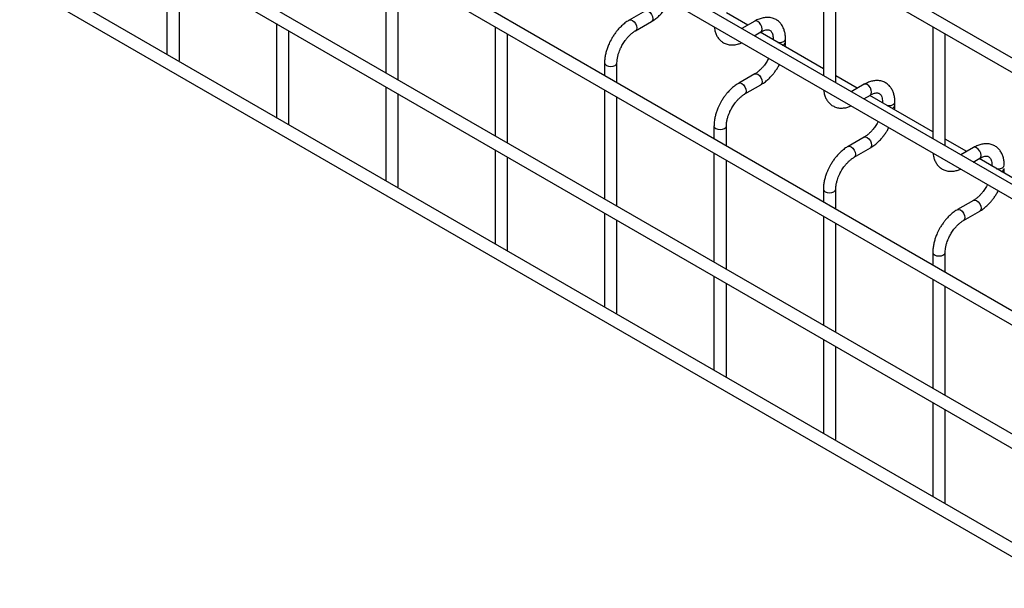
# Model space of a CAD drawing. Header units: inches. Extents: x 0.2 to 10.7, y 0.2 to 8.1.
# Tile 13 of 19: x 8.484 to 9.545, y 5.045 to 5.657. Entities that reach past the tile are written whole.
import ezdxf

# ---------------------------------------------------------------- set-up
doc = ezdxf.new("R2010")
doc.units = ezdxf.units.IN
doc.header["$MEASUREMENT"] = 0

msp = doc.modelspace()

# ---------------------------------------------------------------- linework, layer by layer
for p, q in [((10.51906, 5.05797), (7.10668, 7.02789)), ((7.10002, 7.01635), (10.5124, 5.04642)), ((10.51906, 4.92188), (7.10668, 6.8918)), ((7.10002, 6.88026), (10.5124, 4.91033)), ((10.51906, 4.78579), (7.10668, 6.75571)), ((7.10002, 6.74417), (10.5124, 4.77424)), ((7.10002, 6.61148), (10.5124, 4.64155)), ((10.37519, 4.73615), (7.24207, 6.54487)), ((10.51906, 4.5364), (7.10668, 6.50633)), ((7.10002, 6.49478), (10.5124, 4.52486)), ((8.64289, 5.7208), (8.64289, 5.61949)), ((8.87859, 5.71742), (8.87859, 5.60012)), ((9.35, 5.71746), (9.35, 5.59677)), ((8.65622, 5.61339), (8.65622, 5.7131)), ((8.89193, 5.59243), (8.89193, 5.70972)), ((9.36333, 5.58907), (9.36333, 5.70976)), ((9.1582, 5.66655), (9.14087, 5.65654)), ((9.26867, 5.65114), (9.24548, 5.66452)), ((9.14754, 5.645), (9.16486, 5.655)), ((9.27605, 5.6554), (9.26224, 5.64743)), ((8.76074, 5.65276), (8.76074, 5.55146)), ((8.77407, 5.54536), (8.77407, 5.64506)), ((8.99644, 5.64938), (8.99644, 5.53209)), ((9.27557, 5.63973), (9.28272, 5.64385)), ((9.35, 5.60419), (9.282, 5.64344)), ((9.46785, 5.64943), (9.46785, 5.52873)), ((9.00978, 5.52439), (9.00978, 5.64168)), ((9.29584, 5.63627), (9.29584, 5.63545)), ((9.29584, 5.63626), (9.29604, 5.63533)), ((9.30918, 5.6328), (9.30918, 5.63627)), ((9.48118, 5.52103), (9.48118, 5.64173)), ((8.6558, 5.61204), (8.65622, 5.61339)), ((9.29104, 5.6154), (9.28996, 5.61334)), ((9.11429, 5.61051), (9.11429, 5.59674)), ((9.12763, 5.58905), (9.12763, 5.61051)), ((9.27605, 5.59851), (9.25873, 5.58851)), ((9.38652, 5.5831), (9.36333, 5.59649)), ((8.87859, 5.58473), (8.87859, 5.48343)), ((9.11429, 5.58135), (9.11429, 5.46406)), ((9.26539, 5.57696), (9.28272, 5.58696)), ((9.3939, 5.58736), (9.38009, 5.57939)), ((8.89193, 5.47732), (8.89193, 5.57703)), ((9.12763, 5.45636), (9.12763, 5.57365)), ((9.39343, 5.57169), (9.40057, 5.57582)), ((9.46785, 5.53615), (9.39985, 5.5754)), ((9.4137, 5.56823), (9.4137, 5.56741)), ((9.4137, 5.56822), (9.4139, 5.5673)), ((9.42703, 5.56476), (9.42703, 5.56823)), ((9.40889, 5.54737), (9.40782, 5.5453)), ((8.77365, 5.54401), (8.77407, 5.54536)), ((9.23215, 5.54247), (9.23215, 5.52871)), ((9.24548, 5.52101), (9.24548, 5.54247)), ((9.3939, 5.53048), (9.37658, 5.52048)), ((9.50437, 5.51507), (9.48118, 5.52845)), ((8.99644, 5.51669), (8.99644, 5.41539)), ((9.38324, 5.50893), (9.40057, 5.51893)), ((9.51175, 5.51933), (9.49794, 5.51136)), ((9.00978, 5.40929), (9.00978, 5.509)), ((9.23215, 5.51331), (9.23215, 5.39602)), ((9.24548, 5.38832), (9.24548, 5.50562)), ((9.51128, 5.50366), (9.51842, 5.50778)), ((9.5857, 5.46812), (9.5177, 5.50737)), ((9.53155, 5.5002), (9.53155, 5.49938)), ((9.53155, 5.50019), (9.53175, 5.49926)), ((8.8915, 5.47597), (8.89193, 5.47732)), ((9.35, 5.47444), (9.35, 5.46068)), ((9.36333, 5.45298), (9.36333, 5.47444)), ((9.52675, 5.47933), (9.52567, 5.47727)), ((9.51175, 5.46244), (9.49443, 5.45244)), ((9.11429, 5.44866), (9.11429, 5.34736)), ((9.35, 5.44528), (9.35, 5.32799)), ((9.50109, 5.4409), (9.51842, 5.4509)), ((9.12763, 5.34125), (9.12763, 5.44096)), ((9.36333, 5.32029), (9.36333, 5.43758)), ((9.00935, 5.40794), (9.00978, 5.40929)), ((9.46785, 5.40641), (9.46785, 5.39264)), ((9.48118, 5.38494), (9.48118, 5.40641)), ((9.23215, 5.38063), (9.23215, 5.27932)), ((9.24548, 5.27322), (9.24548, 5.37293)), ((9.46785, 5.37725), (9.46785, 5.25995)), ((9.48118, 5.25226), (9.48118, 5.36955)), ((9.12721, 5.3399), (9.12763, 5.34125)), ((9.35, 5.31259), (9.35, 5.21129)), ((9.36333, 5.20519), (9.36333, 5.30489)), ((9.24506, 5.27187), (9.24548, 5.27322)), ((9.46785, 5.24456), (9.46785, 5.14326)), ((9.48118, 5.13715), (9.48118, 5.23686)), ((9.36291, 5.20384), (9.36333, 5.20519)), ((9.48076, 5.1358), (9.48118, 5.13715))]:
    msp.add_line(p, q)
at = {"flags": 128}
for points in [[(9.15822, 5.66656), (9.15973, 5.66684), (9.16153, 5.66622), (9.16334, 5.66476), (9.16486, 5.6627), (9.16589, 5.66034), (9.16625, 5.65805), (9.16589, 5.65617), (9.16489, 5.65502)], [(9.14084, 5.65653), (9.14087, 5.65654), (9.1424, 5.65684), (9.14421, 5.65621), (9.14601, 5.65476), (9.14754, 5.6527), (9.14856, 5.65034), (9.14892, 5.64805)], [(9.28272, 5.64385), (9.28272, 5.64385), (9.28374, 5.64503), (9.2841, 5.6469), (9.28374, 5.64919), (9.28272, 5.65155), (9.28119, 5.65361), (9.27938, 5.65507), (9.27758, 5.65569), (9.27605, 5.6554)], [(9.14892, 5.64805), (9.14856, 5.64617), (9.14754, 5.645), (9.14752, 5.64499)], [(9.30089, 5.63254), (9.30251, 5.63242), (9.30506, 5.63271), (9.30722, 5.63355), (9.30867, 5.6348), (9.30918, 5.63624)], [(9.11429, 5.61053), (9.11429, 5.61051), (9.1148, 5.60904), (9.11625, 5.60779)], [(9.11625, 5.60779), (9.11841, 5.60695), (9.12096, 5.60666), (9.12351, 5.60695), (9.12568, 5.60779), (9.12712, 5.60904), (9.12763, 5.61051), (9.12763, 5.61053)], [(9.27607, 5.59852), (9.27758, 5.59881), (9.27938, 5.59818), (9.28119, 5.59673), (9.28272, 5.59466), (9.28374, 5.59231), (9.2841, 5.59002), (9.28374, 5.58814), (9.28275, 5.58698)], [(9.2587, 5.58849), (9.25873, 5.58851), (9.26025, 5.58881), (9.26206, 5.58818), (9.26386, 5.58673), (9.26539, 5.58466), (9.26641, 5.58231), (9.26677, 5.58002)], [(9.26677, 5.58002), (9.26641, 5.57814), (9.26539, 5.57696), (9.26537, 5.57695)], [(9.40057, 5.57582), (9.40057, 5.57582), (9.40159, 5.57699), (9.40195, 5.57887), (9.40159, 5.58116), (9.40057, 5.58351), (9.39904, 5.58558), (9.39723, 5.58703), (9.39543, 5.58766), (9.3939, 5.58736)], [(9.41874, 5.5645), (9.42036, 5.56439), (9.42291, 5.56468), (9.42508, 5.56551), (9.42652, 5.56676), (9.42703, 5.56821)], [(9.23215, 5.5425), (9.23215, 5.54247), (9.23265, 5.541), (9.2341, 5.53975)], [(9.2341, 5.53975), (9.23626, 5.53892), (9.23881, 5.53863), (9.24136, 5.53892), (9.24353, 5.53975), (9.24497, 5.541), (9.24548, 5.54247), (9.24548, 5.54249)], [(9.39392, 5.53049), (9.39543, 5.53077), (9.39723, 5.53015), (9.39904, 5.52869), (9.40057, 5.52663), (9.40159, 5.52427), (9.40195, 5.52198), (9.40159, 5.52011), (9.4006, 5.51895)], [(9.37655, 5.52046), (9.37658, 5.52048), (9.37811, 5.52077), (9.37991, 5.52015), (9.38171, 5.51869), (9.38324, 5.51663), (9.38426, 5.51427), (9.38462, 5.51198)], [(9.51842, 5.50778), (9.51842, 5.50778), (9.51944, 5.50896), (9.5198, 5.51083), (9.51944, 5.51312), (9.51842, 5.51548), (9.51689, 5.51754), (9.51508, 5.519), (9.51328, 5.51963), (9.51175, 5.51933)], [(9.38462, 5.51198), (9.38426, 5.51011), (9.38324, 5.50893), (9.38322, 5.50892)], [(9.53659, 5.49647), (9.53821, 5.49635), (9.54076, 5.49664), (9.54293, 5.49748), (9.54437, 5.49873), (9.54488, 5.50018)], [(9.35, 5.47446), (9.35, 5.47444), (9.3505, 5.47297), (9.35195, 5.47172)], [(9.35195, 5.47172), (9.35411, 5.47088), (9.35666, 5.47059), (9.35921, 5.47088), (9.36138, 5.47172), (9.36282, 5.47297), (9.36333, 5.47444), (9.36333, 5.47446)], [(9.51177, 5.46245), (9.51328, 5.46274), (9.51508, 5.46211), (9.51689, 5.46066), (9.51842, 5.4586), (9.51944, 5.45624), (9.5198, 5.45395), (9.51944, 5.45207), (9.51845, 5.45091)], [(9.4944, 5.45243), (9.49443, 5.45244), (9.49596, 5.45274), (9.49776, 5.45211), (9.49956, 5.45066), (9.50109, 5.44859), (9.50212, 5.44624), (9.50247, 5.44395)], [(9.50247, 5.44395), (9.50212, 5.44207), (9.50109, 5.4409), (9.50108, 5.44089)], [(9.46785, 5.40643), (9.46785, 5.40641), (9.46836, 5.40493), (9.4698, 5.40368)], [(9.4698, 5.40368), (9.47196, 5.40285), (9.47451, 5.40256), (9.47707, 5.40285), (9.47923, 5.40368), (9.48067, 5.40493), (9.48118, 5.40641), (9.48118, 5.40642)]]:
    msp.add_lwpolyline(points, dxfattribs=at)
for centre in [(9.30509, 5.6336), (9.42294, 5.56556), (9.54079, 5.49753)]:
    msp.add_arc(centre, 0.00417, 283.62805, 348.60971)
for points, knots in [([(9.16485, 5.65508), (9.16547, 5.65542), (9.16745, 5.65649), (9.17056, 5.65889), (9.17404, 5.66202), (9.17692, 5.66514), (9.17943, 5.66824), (9.18162, 5.67135), (9.18347, 5.67424), (9.18438, 5.67608), (9.18472, 5.67678)], [0, 0, 0, 0, 0.0787835, 0.2517455, 0.4123689, 0.5587486, 0.6723167, 0.8021279, 0.9253191, 1, 1, 1, 1]), ([(9.14089, 5.65646), (9.14032, 5.65616), (9.13838, 5.65512), (9.1353, 5.65276), (9.13178, 5.64961), (9.12887, 5.64648), (9.12635, 5.64338), (9.12409, 5.64024), (9.1227, 5.63792), (9.12199, 5.63675)], [0, 0, 0, 0, 0.0778684, 0.2648274, 0.4390165, 0.5990017, 0.7209993, 0.8593087, 1, 1, 1, 1]), ([(9.30912, 5.63625), (9.30912, 5.63724), (9.30912, 5.6397), (9.30851, 5.6434), (9.30733, 5.64733), (9.30552, 5.65092), (9.30305, 5.65409), (9.2999, 5.6567), (9.29604, 5.6586), (9.29174, 5.65951), (9.28725, 5.65945), (9.28284, 5.65849), (9.27907, 5.6571), (9.27685, 5.65578), (9.27606, 5.65531)], [0, 0, 0, 0, 0.0558652, 0.1388427, 0.2228035, 0.3073778, 0.3926591, 0.4797579, 0.5710855, 0.6701907, 0.761466, 0.8548472, 0.948408, 1, 1, 1, 1]), ([(9.13354, 5.63008), (9.13447, 5.63158), (9.13577, 5.63369), (9.13794, 5.63653), (9.13987, 5.63877), (9.14223, 5.64112), (9.14469, 5.64315), (9.14651, 5.64445), (9.14742, 5.64491), (9.14753, 5.64497)], [0, 0, 0, 0, 0.23328007, 0.32815681, 0.48352234, 0.64159718, 0.80741581, 0.97609845, 1, 1, 1, 1]), ([(9.2324, 5.64926), (9.23253, 5.64816), (9.23284, 5.64565), (9.23398, 5.64202), (9.23577, 5.6384), (9.23823, 5.63522), (9.24137, 5.6326), (9.24522, 5.63068), (9.24952, 5.62973), (9.254, 5.62979), (9.25815, 5.63057), (9.2608, 5.63168), (9.26198, 5.63218)], [0, 0, 0, 0, 0.0756474, 0.1737577, 0.2725892, 0.3722349, 0.4739583, 0.5805322, 0.696076, 0.802651, 0.911721, 1, 1, 1, 1]), ([(9.28271, 5.64383), (9.28342, 5.64422), (9.28495, 5.64506), (9.28709, 5.64578), (9.28906, 5.64614), (9.29072, 5.6461), (9.2921, 5.64571), (9.29318, 5.64501), (9.29423, 5.64372), (9.29509, 5.6419), (9.29565, 5.63943), (9.29591, 5.63749), (9.29584, 5.63632), (9.29583, 5.63626)], [0, 0, 0, 0, 0.076773, 0.1651146, 0.255001, 0.3490539, 0.4542972, 0.5908284, 0.6966777, 0.7976489, 0.8969593, 0.9953053, 1, 1, 1, 1]), ([(9.12199, 5.63675), (9.12097, 5.63486), (9.11953, 5.6322), (9.11783, 5.62814), (9.11657, 5.62464), (9.11543, 5.6205), (9.11465, 5.61623), (9.11427, 5.61286), (9.11433, 5.611), (9.11435, 5.61053)], [0, 0, 0, 0, 0.221259, 0.3114707, 0.4601461, 0.6129214, 0.7754143, 0.9435478, 1, 1, 1, 1]), ([(9.30884, 5.62794), (9.30899, 5.62912), (9.3092, 5.63077), (9.30914, 5.63233), (9.30912, 5.63278)], [0, 0, 0, 0, 0.7138408, 1, 1, 1, 1]), ([(9.12765, 5.61052), (9.12767, 5.61151), (9.12772, 5.61355), (9.12832, 5.61701), (9.12921, 5.62035), (9.13031, 5.62344), (9.13165, 5.62661), (9.13285, 5.62881), (9.13354, 5.63008)], [0, 0, 0, 0, 0.1714581, 0.35444096, 0.53558783, 0.66869022, 0.80703671, 1, 1, 1, 1]), ([(9.28996, 5.61334), (9.28904, 5.61184), (9.28775, 5.60974), (9.28558, 5.60691), (9.28366, 5.60468), (9.2813, 5.60234), (9.27885, 5.60033), (9.27705, 5.59905), (9.27616, 5.59859), (9.27605, 5.59854)], [0, 0, 0, 0, 0.23389186, 0.32901646, 0.48477432, 0.64322754, 0.80941939, 0.97845713, 1, 1, 1, 1]), ([(9.2827, 5.58705), (9.28332, 5.58738), (9.2853, 5.58846), (9.28841, 5.59086), (9.29189, 5.59399), (9.29477, 5.5971), (9.29728, 5.60021), (9.29947, 5.60332), (9.30132, 5.6062), (9.30223, 5.60805), (9.30257, 5.60875)], [0, 0, 0, 0, 0.0787835, 0.2517455, 0.4123689, 0.5587486, 0.6723167, 0.8021279, 0.9253191, 1, 1, 1, 1]), ([(9.42697, 5.56821), (9.42697, 5.5692), (9.42697, 5.57166), (9.42636, 5.57537), (9.42519, 5.57929), (9.42337, 5.58289), (9.42091, 5.58605), (9.41775, 5.58866), (9.41389, 5.59056), (9.40959, 5.59148), (9.40511, 5.59141), (9.40069, 5.59046), (9.39692, 5.58907), (9.3947, 5.58775), (9.39391, 5.58728)], [0, 0, 0, 0, 0.0558652, 0.1388427, 0.2228035, 0.3073778, 0.3926591, 0.4797579, 0.5710855, 0.6701907, 0.761466, 0.8548472, 0.948408, 1, 1, 1, 1]), ([(9.25874, 5.58843), (9.25817, 5.58812), (9.25623, 5.58708), (9.25315, 5.58472), (9.24963, 5.58158), (9.24672, 5.57845), (9.2442, 5.57534), (9.24195, 5.5722), (9.24055, 5.56989), (9.23985, 5.56872)], [0, 0, 0, 0, 0.0778684, 0.2648274, 0.4390165, 0.5990017, 0.7209993, 0.8593087, 1, 1, 1, 1]), ([(9.35025, 5.58123), (9.35038, 5.58013), (9.35069, 5.57761), (9.35183, 5.57399), (9.35362, 5.57037), (9.35608, 5.56719), (9.35922, 5.56456), (9.36308, 5.56264), (9.36737, 5.56169), (9.37185, 5.56175), (9.376, 5.56254), (9.37865, 5.56365), (9.37983, 5.56414)], [0, 0, 0, 0, 0.0756474, 0.1737577, 0.2725892, 0.3722349, 0.4739583, 0.5805322, 0.696076, 0.802651, 0.911721, 1, 1, 1, 1]), ([(9.23985, 5.56872), (9.23882, 5.56683), (9.23739, 5.56417), (9.23568, 5.5601), (9.23443, 5.55661), (9.23328, 5.55246), (9.2325, 5.5482), (9.23212, 5.54482), (9.23219, 5.54296), (9.2322, 5.5425)], [0, 0, 0, 0, 0.221259, 0.3114707, 0.4601461, 0.6129214, 0.7754143, 0.9435478, 1, 1, 1, 1]), ([(9.25139, 5.56205), (9.25232, 5.56355), (9.25362, 5.56566), (9.25579, 5.5685), (9.25772, 5.57073), (9.26008, 5.57309), (9.26255, 5.57511), (9.26436, 5.57641), (9.26527, 5.57688), (9.26539, 5.57694)], [0, 0, 0, 0, 0.23328007, 0.32815681, 0.48352234, 0.64159718, 0.80741581, 0.97609845, 1, 1, 1, 1]), ([(9.40056, 5.57579), (9.40127, 5.57618), (9.4028, 5.57702), (9.40494, 5.57775), (9.40692, 5.57811), (9.40857, 5.57807), (9.40995, 5.57768), (9.41103, 5.57698), (9.41208, 5.57568), (9.41295, 5.57387), (9.4135, 5.5714), (9.41376, 5.56946), (9.41369, 5.56828), (9.41369, 5.56823)], [0, 0, 0, 0, 0.07677297, 0.16511457, 0.25500098, 0.34905386, 0.45429725, 0.5908284, 0.69667774, 0.79764885, 0.89695931, 0.99530532, 1, 1, 1, 1]), ([(9.2455, 5.54249), (9.24552, 5.54347), (9.24558, 5.54551), (9.24617, 5.54898), (9.24706, 5.55232), (9.24816, 5.5554), (9.2495, 5.55858), (9.2507, 5.56077), (9.25139, 5.56205)], [0, 0, 0, 0, 0.1714581, 0.35444096, 0.53558783, 0.66869022, 0.80703671, 1, 1, 1, 1]), ([(9.4267, 5.55991), (9.42684, 5.56109), (9.42705, 5.56273), (9.42699, 5.5643), (9.42697, 5.56474)], [0, 0, 0, 0, 0.7138408, 1, 1, 1, 1]), ([(9.40782, 5.5453), (9.40689, 5.54381), (9.4056, 5.5417), (9.40343, 5.53888), (9.40151, 5.53665), (9.39915, 5.53431), (9.3967, 5.5323), (9.3949, 5.53101), (9.39401, 5.53055), (9.39391, 5.5305)], [0, 0, 0, 0, 0.2338919, 0.3290165, 0.4847743, 0.6432275, 0.8094194, 0.9784571, 1, 1, 1, 1]), ([(9.40056, 5.51901), (9.40117, 5.51935), (9.40315, 5.52042), (9.40626, 5.52282), (9.40974, 5.52596), (9.41262, 5.52907), (9.41513, 5.53218), (9.41732, 5.53528), (9.41917, 5.53817), (9.42008, 5.54002), (9.42042, 5.54071)], [0, 0, 0, 0, 0.0787835, 0.2517455, 0.4123689, 0.5587486, 0.6723167, 0.8021279, 0.9253191, 1, 1, 1, 1]), ([(9.37659, 5.5204), (9.37602, 5.52009), (9.37408, 5.51905), (9.371, 5.51669), (9.36748, 5.51354), (9.36457, 5.51042), (9.36206, 5.50731), (9.3598, 5.50417), (9.3584, 5.50185), (9.3577, 5.50068)], [0, 0, 0, 0, 0.0778684, 0.2648274, 0.4390165, 0.5990017, 0.7209993, 0.8593087, 1, 1, 1, 1]), ([(9.54483, 5.50018), (9.54482, 5.50117), (9.54482, 5.50363), (9.54422, 5.50733), (9.54304, 5.51126), (9.54122, 5.51485), (9.53876, 5.51802), (9.5356, 5.52063), (9.53174, 5.52253), (9.52744, 5.52344), (9.52296, 5.52338), (9.51854, 5.52243), (9.51477, 5.52103), (9.51255, 5.51971), (9.51176, 5.51925)], [0, 0, 0, 0, 0.0558652, 0.1388427, 0.2228035, 0.3073778, 0.3926591, 0.4797579, 0.5710855, 0.6701907, 0.761466, 0.8548472, 0.948408, 1, 1, 1, 1]), ([(9.36924, 5.49402), (9.37017, 5.49552), (9.37147, 5.49763), (9.37364, 5.50046), (9.37557, 5.5027), (9.37793, 5.50505), (9.3804, 5.50708), (9.38221, 5.50838), (9.38312, 5.50885), (9.38324, 5.5089)], [0, 0, 0, 0, 0.2332801, 0.3281568, 0.4835223, 0.6415972, 0.8074158, 0.9760985, 1, 1, 1, 1]), ([(9.4681, 5.51319), (9.46823, 5.5121), (9.46854, 5.50958), (9.46969, 5.50595), (9.47147, 5.50234), (9.47393, 5.49916), (9.47707, 5.49653), (9.48093, 5.49461), (9.48522, 5.49366), (9.4897, 5.49372), (9.49385, 5.4945), (9.4965, 5.49561), (9.49769, 5.49611)], [0, 0, 0, 0, 0.0756474, 0.1737577, 0.2725892, 0.3722349, 0.4739583, 0.5805322, 0.696076, 0.802651, 0.911721, 1, 1, 1, 1]), ([(9.51841, 5.50776), (9.51912, 5.50815), (9.52066, 5.50899), (9.52279, 5.50972), (9.52477, 5.51008), (9.52642, 5.51003), (9.5278, 5.50964), (9.52888, 5.50894), (9.52993, 5.50765), (9.5308, 5.50583), (9.53135, 5.50336), (9.53161, 5.50142), (9.53154, 5.50025), (9.53154, 5.50019)], [0, 0, 0, 0, 0.076773, 0.1651146, 0.255001, 0.3490539, 0.4542972, 0.5908284, 0.6966777, 0.7976489, 0.8969593, 0.9953053, 1, 1, 1, 1]), ([(9.3577, 5.50068), (9.35668, 5.49879), (9.35524, 5.49613), (9.35353, 5.49207), (9.35228, 5.48858), (9.35113, 5.48443), (9.35035, 5.48016), (9.34998, 5.47679), (9.35004, 5.47493), (9.35005, 5.47446)], [0, 0, 0, 0, 0.221259, 0.3114707, 0.4601461, 0.6129214, 0.7754143, 0.9435478, 1, 1, 1, 1]), ([(9.54455, 5.49187), (9.5447, 5.49305), (9.5449, 5.4947), (9.54484, 5.49626), (9.54483, 5.49671)], [0, 0, 0, 0, 0.71384078, 1, 1, 1, 1]), ([(9.36335, 5.47445), (9.36337, 5.47544), (9.36343, 5.47748), (9.36402, 5.48094), (9.36491, 5.48428), (9.36601, 5.48737), (9.36735, 5.49054), (9.36855, 5.49274), (9.36924, 5.49402)], [0, 0, 0, 0, 0.1714581, 0.354441, 0.5355878, 0.6686902, 0.8070367, 1, 1, 1, 1]), ([(9.52567, 5.47727), (9.52474, 5.47577), (9.52345, 5.47367), (9.52128, 5.47085), (9.51936, 5.46862), (9.51701, 5.46628), (9.51455, 5.46426), (9.51275, 5.46298), (9.51186, 5.46252), (9.51176, 5.46247)], [0, 0, 0, 0, 0.2338919, 0.3290165, 0.4847743, 0.6432275, 0.8094194, 0.9784571, 1, 1, 1, 1]), ([(9.51841, 5.45098), (9.51903, 5.45132), (9.521, 5.45239), (9.52411, 5.45479), (9.5276, 5.45792), (9.53047, 5.46104), (9.53299, 5.46414), (9.53517, 5.46725), (9.53702, 5.47014), (9.53793, 5.47198), (9.53828, 5.47268)], [0, 0, 0, 0, 0.0787835, 0.2517455, 0.4123689, 0.5587486, 0.6723167, 0.8021279, 0.9253191, 1, 1, 1, 1]), ([(9.49444, 5.45236), (9.49387, 5.45205), (9.49194, 5.45101), (9.48885, 5.44865), (9.48533, 5.44551), (9.48242, 5.44238), (9.47991, 5.43927), (9.47765, 5.43614), (9.47625, 5.43382), (9.47555, 5.43265)], [0, 0, 0, 0, 0.0778684, 0.2648274, 0.4390165, 0.5990017, 0.7209993, 0.8593087, 1, 1, 1, 1]), ([(9.47555, 5.43265), (9.47453, 5.43076), (9.47309, 5.4281), (9.47138, 5.42403), (9.47013, 5.42054), (9.46898, 5.41639), (9.46821, 5.41213), (9.46783, 5.40875), (9.46789, 5.40689), (9.4679, 5.40643)], [0, 0, 0, 0, 0.221259, 0.3114707, 0.4601461, 0.6129214, 0.7754143, 0.9435478, 1, 1, 1, 1]), ([(9.4871, 5.42598), (9.48802, 5.42748), (9.48932, 5.42959), (9.4915, 5.43243), (9.49342, 5.43467), (9.49578, 5.43702), (9.49825, 5.43904), (9.50006, 5.44034), (9.50098, 5.44081), (9.50109, 5.44087)], [0, 0, 0, 0, 0.2332801, 0.3281568, 0.4835223, 0.6415972, 0.8074158, 0.9760985, 1, 1, 1, 1]), ([(9.4812, 5.40642), (9.48122, 5.4074), (9.48128, 5.40944), (9.48187, 5.41291), (9.48276, 5.41625), (9.48386, 5.41934), (9.4852, 5.42251), (9.4864, 5.4247), (9.4871, 5.42598)], [0, 0, 0, 0, 0.1714581, 0.354441, 0.5355878, 0.6686902, 0.8070367, 1, 1, 1, 1])]:
    msp.add_open_spline(points, degree=3, knots=knots)

doc.saveas('drawing.dxf')
